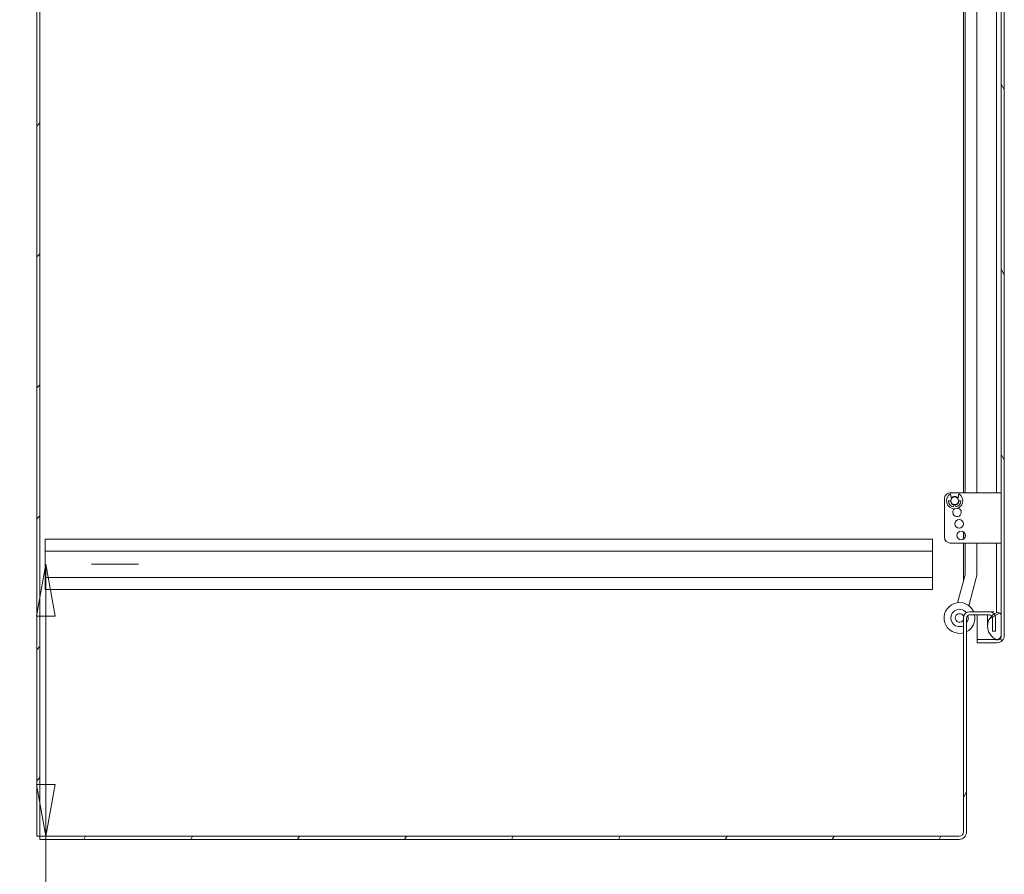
# Model space of a CAD drawing. Header units: inches. Extents: x 16 to 394, y 3 to 249.
# Tile 37 of 116: x 78 to 110, y 114 to 142. Entities that reach past the tile are written whole.
import ezdxf

# ---------------------------------------------------------------- set-up
doc = ezdxf.new("R2010")
doc.units = ezdxf.units.IN
doc.header["$LTSCALE"] = 24
doc.header["$MEASUREMENT"] = 0
doc.layers.get('0').update_dxf_attribs({"lineweight": 0})
for name, color, linetype, lineweight in [('Dimension (ANSI)', 7, 'Continuous', 5), ('Hatch (ANSI)', 7, 'Continuous', 5), ('Visible (ANSI)', 7, 'Continuous', 5)]:
    doc.layers.add(name, color=color, linetype=linetype, lineweight=lineweight)
doc.styles.add('ROMANS', font='tahoma.ttf')
doc.dimstyles.new('Default (ANSI)', dxfattribs={"dimscale": 24, "dimtxt": 0.07, "dimasz": 0.07, "dimexe": 0.125, "dimexo": 0.0625, "dimgap": 0.031496, "dimtad": 0, "dimtih": 1, "dimtoh": 1, "dimrnd": 1e-08, "dimzin": 0, "dimdsep": 46, "dimtxsty": 'ROMANS', "dimblk": 'Filled-1', "dimcen": 0.09, "dimdle": 0.393701, "dimclrd": 256, "dimclre": 256, "dimclrt": 256, "dimadec": 0, "dimazin": 0, "dimtfac": 0.928571, "dimtofl": 0, "dimtmove": 0, "dimatfit": 3, "dimfxl": 1, "dimtolj": 1, "dimtzin": 0, "dimlwd": -1, "dimlwe": -1, "dimarcsym": 0})

# ---------------------------------------------------------------- blocks, each defined once
blk = doc.blocks.new('Filled-1')
at = {"color": 0}
for p, q in [((0, 0), (-1, 0.179)), ((-1, 0.179), (-1, -0.179)), ((-1, 0), (0, 0)), ((-1, -0.179), (0, 0))]:
    blk.add_line(p, q, dxfattribs=at)
at = {"color": 0, "flags": 128}
blk.add_lwpolyline([(-1, -0.179), (0, 0), (-1, 0.179), (-1, -0.179)], dxfattribs=at)
at = {"color": 0}
blk.add_solid([(-1, -0.179), (0, 0), (-1, 0.179), (-1, -0.179)], dxfattribs=at)
blk = doc.blocks.new('*D30')
at = {"layer": 'Defpoints', "color": 0, "transparency": 16777216}
for p in [(79.017, 123.94), (79.035, 123.94), (78.846, 115.127)]:
    blk.add_point(p, dxfattribs=at)
at = {"layer": 'Dimension (ANSI)', "transparency": 16777216}
for p, q in [((80.517, 123.94), (82.035, 123.94)), ((79.035, 122.26), (79.035, 116.807)), ((79.035, 115.127), (79.035, 109.38)), ((80.346, 115.127), (82.035, 115.127)), ((79.035, 109.38), (77.355, 109.38))]:
    blk.add_line(p, q, dxfattribs=at)
at = {"layer": 'Dimension (ANSI)', "transparency": 16777216, "xscale": 1.680000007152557, "yscale": 1.680000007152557, "zscale": 1.680000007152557}
for p, rotation in [((79.035, 123.94), 90), ((79.035, 115.127), 270)]:
    blk.add_blockref('Filled-1', p, dxfattribs=dict(at, rotation=rotation))
at = {"layer": 'Dimension (ANSI)', "transparency": 16777216, "insert": (72.55, 109.38), "char_height": 1.68, "attachment_point": 5, "style": 'ROMANS'}
blk.add_mtext('\\A1;\\fTahoma|b0|i0;\\H1.6800;8.81 I/S\\P\\fTahoma|b0|i0;\\H1.6800;TYP.', dxfattribs=at)
blk = doc.blocks.new('*D31')
at = {"layer": 'Defpoints', "color": 0, "transparency": 16777216}
for p in [(72.55, 153.065), (79.017, 153.065), (79.017, 123.94)]:
    blk.add_point(p, dxfattribs=at)
at = {"layer": 'Dimension (ANSI)', "transparency": 16777216}
for p, q in [((77.517, 153.065), (69.55, 153.065)), ((72.55, 151.385), (72.55, 141.516)), ((72.55, 125.62), (72.55, 135.489)), ((77.517, 123.94), (69.55, 123.94))]:
    blk.add_line(p, q, dxfattribs=at)
at = {"layer": 'Dimension (ANSI)', "transparency": 16777216, "xscale": 1.680000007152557, "yscale": 1.680000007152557, "zscale": 1.680000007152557}
for p, rotation in [((72.55, 153.065), 90), ((72.55, 123.94), 270)]:
    blk.add_blockref('Filled-1', p, dxfattribs=dict(at, rotation=rotation))
at = {"layer": 'Dimension (ANSI)', "transparency": 16777216, "insert": (72.55, 138.502), "char_height": 1.68, "attachment_point": 5, "style": 'ROMANS'}
blk.add_mtext('\\A1;\\fTahoma|b0|i0;\\H1.6800;29.12\\P\\fTahoma|b0|i0;\\H1.6800;TYP.', dxfattribs=at)

msp = doc.modelspace()

# ---------------------------------------------------------------- hatches: boundary and pattern name
at = {"layer": 'Hatch (ANSI)'}
h = msp.add_hatch(dxfattribs=at)
h.set_pattern_fill('ANSI31', color=256, scale=24, style=0)
h.paths.add_polyline_path([(78.8462, 187.0482), (78.7442, 187.0482), (78.7442, 115.1272), (78.8462, 115.1272)])
h = msp.add_hatch(dxfattribs=at)
h.set_pattern_fill('ANSI31', color=256, scale=24, angle=75, style=0)
edge = h.paths.add_edge_path()
edge.add_line((109.2164, 184.6732), (109.8488, 184.6732))
edge.add_ellipse((109.8488, 184.5326), major_axis=(0, 0.1406), ratio=1, start_angle=354.30773, end_angle=360, ccw=False)
edge.add_ellipse((109.8488, 184.5326), major_axis=(0.0139, 0.1399), ratio=1, start_angle=275.69227, end_angle=360, ccw=False)
edge.add_line((109.9894, 184.5326), (109.9894, 183.9028))
edge.add_line((109.9894, 183.9028), (109.9894, 122.2631))
edge.add_line((109.9894, 122.2631), (109.9894, 121.6428))
edge.add_ellipse((109.8488, 121.6428), major_axis=(0.1406, 0), ratio=1, start_angle=270, end_angle=360, ccw=False)
edge.add_line((109.8488, 121.5022), (109.8316, 121.5022))
edge.add_line((109.8316, 121.5022), (109.2164, 121.5022))
edge.add_line((109.2164, 121.5022), (109.2164, 121.4002))
edge.add_line((109.2164, 121.4002), (109.8488, 121.4002))
edge.add_ellipse((109.8488, 121.6428), major_axis=(0, -0.2426), ratio=1, start_angle=0, end_angle=90)
edge.add_line((110.0914, 121.6428), (110.0914, 184.5326))
edge.add_ellipse((109.8488, 184.5326), major_axis=(0.2426, 0), ratio=1, start_angle=0, end_angle=90)
edge.add_line((109.8488, 184.7752), (109.2164, 184.7752))
edge.add_line((109.2164, 184.7752), (109.2164, 184.6732))
h = msp.add_hatch(dxfattribs=at)
h.set_pattern_fill('ANSI31', color=256, scale=24, angle=-15, style=0)
edge = h.paths.add_edge_path()
edge.add_ellipse((110.0224, 184.2309), major_axis=(-0.1796, 0.4375), ratio=1, start_angle=0, end_angle=111.10905)
edge.add_ellipse((110.0224, 184.2309), major_axis=(-0.3435, -0.3251), ratio=1, start_angle=0, end_angle=12.39327)
edge.add_ellipse((110.0224, 184.2309), major_axis=(-0.2657, -0.3912), ratio=1, start_angle=0, end_angle=11.86132)
edge.add_ellipse((109.8753, 183.9028), major_axis=(-0.0326, -0.1094), ratio=1, start_angle=0, end_angle=106.57337)
edge.add_line((109.9894, 183.9028), (109.9894, 184.5326))
edge.add_line((109.9894, 184.5326), (109.9894, 184.5591))
edge.add_ellipse((109.8753, 184.5591), major_axis=(0.1141, 0), ratio=1, start_angle=0, end_angle=96.31954)
edge.add_ellipse((109.8753, 184.5591), major_axis=(-0.0126, 0.1134), ratio=1, start_angle=0, end_angle=10.25383)
edge = h.paths.add_edge_path()
edge.add_ellipse((110.0224, 121.9349), major_axis=(-0.1796, 0.4375), ratio=1, start_angle=0, end_angle=11.10275)
edge.add_ellipse((110.0224, 121.9349), major_axis=(-0.2605, 0.3947), ratio=1, start_angle=0, end_angle=12.38162)
edge.add_ellipse((110.0224, 121.9349), major_axis=(-0.3391, 0.3297), ratio=1, start_angle=0, end_angle=110.41237)
edge.add_ellipse((110.0224, 121.9349), major_axis=(-0.1907, -0.4328), ratio=1, start_angle=0, end_angle=1.46691)
edge.add_ellipse((109.8753, 121.6068), major_axis=(-0.0326, -0.1094), ratio=1, start_angle=0, end_angle=106.57337)
edge.add_line((109.9894, 121.6068), (109.9894, 121.6428))
edge.add_line((109.9894, 121.6428), (109.9894, 122.2631))
edge.add_ellipse((109.8753, 122.2631), major_axis=(0.1141, 0), ratio=1, start_angle=0, end_angle=106.57337)
h = msp.add_hatch(dxfattribs=at)
h.set_pattern_fill('ANSI31', color=256, scale=24, angle=15, style=0)
edge = h.paths.add_edge_path()
edge.add_ellipse((108.9629, 122.2044), major_axis=(0, 0.1958), ratio=1, start_angle=0, end_angle=90)
edge.add_line((108.7672, 122.2044), (108.7672, 115.2678))
edge.add_ellipse((108.6266, 115.2678), major_axis=(0.1406, 0), ratio=1, start_angle=270, end_angle=360, ccw=False)
edge.add_line((108.6266, 115.1272), (78.8462, 115.1272))
edge.add_line((78.8462, 115.1272), (78.8462, 115.0252))
edge.add_line((78.8462, 115.0252), (108.6266, 115.0252))
edge.add_ellipse((108.6266, 115.2678), major_axis=(0, -0.2426), ratio=1, start_angle=0, end_angle=90)
edge.add_line((108.8692, 115.2678), (108.8692, 122.2044))
edge.add_ellipse((108.9629, 122.2044), major_axis=(-0.0938, 0), ratio=1, start_angle=270, end_angle=360, ccw=False)
edge.add_line((108.9629, 122.2982), (109.6114, 122.2982))
edge.add_ellipse((109.6114, 122.2044), major_axis=(0, 0.0937), ratio=1, start_angle=309.95302, end_angle=360, ccw=False)
edge.add_ellipse((109.6114, 122.2044), major_axis=(0.0719, 0.0602), ratio=1, start_angle=320.04698, end_angle=360, ccw=False)
edge.add_line((109.7052, 122.2044), (109.7052, 121.7752))
edge.add_line((109.7052, 121.7752), (109.8072, 121.7752))
edge.add_line((109.8072, 121.7752), (109.8072, 122.2044))
edge.add_ellipse((109.6114, 122.2044), major_axis=(0.1958, 0), ratio=1, start_angle=0, end_angle=39.77519)
edge.add_ellipse((109.6114, 122.2044), major_axis=(0.1504, 0.1252), ratio=1, start_angle=0, end_angle=50.22481)
edge.add_line((109.6114, 122.4002), (108.9629, 122.4002))

# ---------------------------------------------------------------- linework, layer by layer
at = {"layer": 'Visible (ANSI)'}
for p, q in [((78.7442, 187.0482), (78.7442, 115.1272)), ((78.8462, 115.1272), (78.8462, 187.0482)), ((109.9894, 184.5326), (109.9894, 121.6428)), ((110.0914, 121.6428), (110.0914, 184.5326)), ((108.8227, 152.3709), (108.8227, 126.2542)), ((108.7672, 126.2542), (108.7672, 151.7584)), ((109.1997, 126.2542), (109.1997, 151.6309)), ((109.8428, 151.5212), (109.8428, 126.2542)), ((108.1544, 126.0667), (108.1544, 124.8147)), ((109.8894, 126.2542), (108.3419, 126.2542)), ((108.3792, 126.0651), (108.3514, 126.2254)), ((108.5897, 126.0651), (108.6174, 126.2254)), ((109.8894, 126.2542), (109.9894, 126.2542)), ((108.2914, 125.9982), (108.3597, 125.9982)), ((108.4579, 125.8698), (108.4434, 125.7991)), ((108.511, 125.8698), (108.4579, 125.8698)), ((108.511, 125.8698), (108.5255, 125.7991)), ((108.6774, 125.9982), (108.6092, 125.9982)), ((108.7672, 125.2364), (108.7672, 125.2599)), ((79.0172, 124.7522), (107.7672, 124.7522)), ((79.0172, 124.3672), (79.0172, 124.7522)), ((107.7672, 124.7522), (107.7672, 124.3672)), ((108.7672, 124.7556), (108.7672, 124.9907)), ((108.8227, 124.9248), (108.8227, 124.8216)), ((109.8894, 124.6272), (108.3419, 124.6272)), ((108.7672, 123.4005), (108.7672, 124.6272)), ((108.8227, 124.6272), (108.8227, 123.6209)), ((109.1997, 123.6209), (109.1997, 124.6272)), ((109.8428, 124.6272), (109.8428, 122.4349)), ((109.9894, 124.6272), (109.8894, 124.6272)), ((79.0172, 124.3672), (79.0172, 123.5122)), ((79.0172, 124.3672), (107.7672, 124.3672)), ((107.7672, 123.5122), (107.7672, 124.3672)), ((79.0172, 123.5122), (107.7672, 123.5122)), ((79.0172, 123.1272), (79.0172, 123.5122)), ((107.7672, 123.5122), (107.7672, 123.1272)), ((108.8193, 123.595), (108.5784, 122.696)), ((108.9426, 122.5984), (109.1834, 123.4974)), ((79.0172, 123.1272), (107.7672, 123.1272)), ((108.7672, 122.2044), (108.7672, 115.2678)), ((108.8692, 115.2678), (108.8692, 122.2044)), ((109.6114, 122.4002), (108.9629, 122.4002)), ((108.9629, 122.2982), (109.6114, 122.2982)), ((109.2164, 122.2982), (109.2164, 121.5029)), ((109.5494, 122.2982), (109.5494, 121.9349)), ((109.6114, 122.4002), (109.7524, 122.4002)), ((109.7052, 122.2044), (109.7052, 121.7752)), ((109.774, 122.3492), (109.7432, 122.3492)), ((109.8072, 121.7752), (109.8072, 122.2044)), ((109.8428, 122.4349), (109.8428, 122.3724)), ((109.9894, 121.6068), (109.9894, 122.2631)), ((109.7052, 121.7752), (109.8072, 121.7752)), ((109.83, 121.5029), (109.2164, 121.5029)), ((109.8488, 121.5022), (109.2164, 121.5022)), ((109.2164, 121.5022), (109.2164, 121.4002)), ((109.2164, 121.4002), (109.8488, 121.4002)), ((78.7442, 115.1272), (78.8462, 115.1272)), ((108.6266, 115.1272), (78.8462, 115.1272)), ((78.8462, 115.1272), (78.8462, 115.0252)), ((78.8462, 115.0252), (108.6266, 115.0252))]:
    msp.add_line(p, q, dxfattribs=at)
for centre, radius in [((108.4844, 125.9982), 0.1248), ((108.6294, 125.2482), 0.1383), ((108.6944, 124.8732), 0.1383)]:
    msp.add_circle(centre, radius, dxfattribs=at)
for centre, radius, start, end in [((108.3419, 126.0667), 0.1875, 90, 180), ((108.4844, 125.9982), 0.2633, 120.34364, 59.65636), ((108.4844, 125.9982), 0.1383, 38.29399, 141.70601), ((108.2914, 125.9882), 0.01, 90, 182.96618), ((108.4844, 125.9982), 0.2033, 182.96618, 258.35424), ((108.4844, 125.9982), 0.1383, 180, 258.31171), ((108.5589, 125.6232), 0.1383, 126.00664, 76.46627), ((108.4844, 125.9982), 0.1383, 281.68829, 0), ((108.4844, 125.9982), 0.2033, 281.64576, 357.03382), ((108.6774, 125.9882), 0.01, 357.03382, 90), ((108.3419, 124.8147), 0.1875, 180, 270), ((108.7227, 123.6209), 0.1, 345, 0), ((108.7227, 123.6209), 0.477, 345, 0), ((108.6406, 122.1999), 0.5, 23.61314, 284.6622), ((108.6406, 122.1999), 0.2813, 37.86742, 296.74308), ((108.6406, 122.1999), 0.1406, 20.4881, 334.1556), ((108.9629, 122.2044), 0.1958, 90, 180), ((108.9629, 122.2044), 0.0938, 90, 180), ((108.6406, 122.1999), 0.5, 297.2014, 11.33582), ((108.6406, 122.1999), 0.2813, 324.35637, 16.89275), ((110.0224, 121.9349), 0.4729, 112.31818, 247.68182), ((109.6114, 122.2044), 0.1958, 0, 90), ((109.6114, 122.2044), 0.0937, 0, 90), ((109.8753, 122.2631), 0.1141, 0, 106.57337), ((109.8753, 121.6068), 0.1141, 253.42663, 0), ((109.8488, 121.6428), 0.1406, 270, 0), ((109.8488, 121.6428), 0.2426, 270, 0), ((108.6266, 115.2678), 0.1406, 270, 0), ((108.6266, 115.2678), 0.2426, 270, 0)]:
    msp.add_arc(centre, radius, start, end, dxfattribs=at)

# ---------------------------------------------------------------- dimensions: what is measured, and where the dimension line sits
at = {"layer": 'Dimension (ANSI)'}
for base, p1, p2, text, override, picture, middle in [((72.5502261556, 153.0646754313), (79.0171800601, 123.9396754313), (79.0171800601, 153.0646754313), '\\fTahoma|b0|i0;\\H1.6800;<>\\P\\fTahoma|b0|i0;\\H1.6800;TYP.', {"dimgap": 0.031496, "dimdec": 2, "dimtol": 0, "dimlim": 0, "dimtp": 0, "dimtm": 0, "dimtdec": 2, "dimatfit": 1}, '*D31', (72.5502261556, 138.5021754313)), ((79.0349, 123.9397), (78.8462, 115.1272), (79.0172, 123.9397), '\\fTahoma|b0|i0;\\H1.6800;<> I/S\\P\\fTahoma|b0|i0;\\H1.6800;TYP.', {"dimgap": 0.031496, "dimdec": 2, "dimtol": 0, "dimlim": 0, "dimtp": 0, "dimtm": 0, "dimtdec": 2, "dimatfit": 2}, '*D30', (72.5502, 109.3797))]:
    dim = msp.add_linear_dim(base=base, p1=p1, p2=p2, angle=90, text=text, dimstyle='Default (ANSI)', override=override, dxfattribs=at)
    dim.commit()
    dim.dimension.update_dxf_attribs({"geometry": picture, "text_midpoint": middle, "dimtype": 160})

doc.saveas('drawing.dxf')
